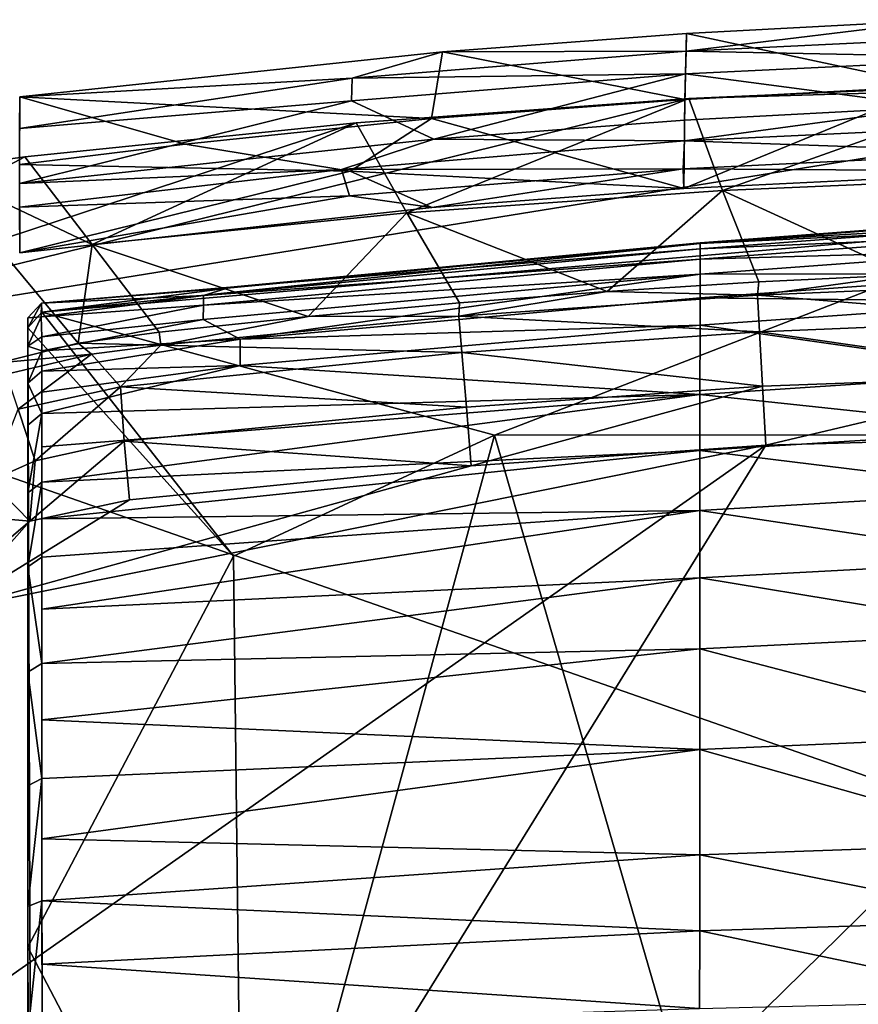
# Model space of a CAD drawing. Header units: inches. Extents: x -5.2 to 5.2, y -3.7 to 3.7.
# Tile 8 of 19: x -3.5 to -1.3, y 1.1 to 3.7. Entities that reach past the tile are written whole.
import ezdxf

# ---------------------------------------------------------------- set-up
doc = ezdxf.new("R2010")
doc.units = ezdxf.units.IN
doc.layers.get('0').update_dxf_attribs({"true_color": 0xc2ced6})

msp = doc.modelspace()

# ---------------------------------------------------------------- linework, layer by layer
for points in [[(-1.0915, 3.6605), (-1.7753, 3.6242), (-1.7765, 3.5772), (-1.0915, 3.6605)], [(-1.7765, 3.5772), (-0.8888, 3.6199), (-1.0915, 3.6605), (-1.7765, 3.5772)], [(-1.7753, 3.6242), (-1.0915, 3.6605), (-1.1214, 3.4845), (-1.7753, 3.6242)], [(-1.7753, 3.6242), (-1.7796, 3.449), (-2.4224, 3.5758), (-1.7753, 3.6242)], [(-1.7753, 3.6242), (-2.4224, 3.5758), (-1.7765, 3.5772), (-1.7753, 3.6242)], [(-1.7753, 3.6242), (-1.1214, 3.4845), (-1.7796, 3.449), (-1.7753, 3.6242)], [(-0.8897, 3.5599), (-0.8888, 3.6199), (-1.7765, 3.5772), (-0.8897, 3.5599)], [(-2.4224, 3.5758), (-2.4511, 3.3983), (-3.5428, 3.4561), (-2.4224, 3.5758)], [(-3.5428, 3.4561), (-2.6617, 3.5059), (-2.4224, 3.5758), (-3.5428, 3.4561)], [(-1.7779, 3.517), (-1.7765, 3.5772), (-2.6617, 3.5059), (-1.7779, 3.517)], [(-1.7765, 3.5772), (-2.4224, 3.5758), (-2.6617, 3.5059), (-1.7765, 3.5772)], [(-1.7796, 3.449), (-2.4511, 3.3983), (-2.4224, 3.5758), (-1.7796, 3.449)], [(-1.7765, 3.5772), (-1.7779, 3.517), (-0.8897, 3.5599), (-1.7765, 3.5772)], [(-1.7779, 3.517), (-1.1156, 3.43), (-0.8897, 3.5599), (-1.7779, 3.517)], [(4.9307, -0.5199), (0, 3.5034), (-4.5086, 2.7772), (4.9307, -0.5199)], [(0, 3.5034), (-1.7688, 3.4517), (-4.5086, 2.7772), (0, 3.5034)], [(-2.6617, 3.5059), (-3.5428, 3.4561), (-3.5433, 3.3719), (-2.6617, 3.5059)], [(-2.663, 3.4456), (-2.6617, 3.5059), (-3.5433, 3.3719), (-2.663, 3.4456)], [(-2.6617, 3.5059), (-2.663, 3.4456), (-1.7779, 3.517), (-2.6617, 3.5059)], [(-2.663, 3.4456), (-2.445, 3.3441), (-1.7779, 3.517), (-2.663, 3.4456)], [(-1.7809, 3.3942), (-1.7779, 3.517), (-2.445, 3.3441), (-1.7809, 3.3942)], [(-1.7779, 3.517), (-1.7809, 3.3942), (-1.1156, 3.43), (-1.7779, 3.517)], [(-1.7688, 3.4517), (0, 3.5034), (-0.885, 3.4905), (-1.7688, 3.4517)], [(-1.1214, 3.4845), (-0.8405, 3.2589), (-1.7823, 3.2135), (-1.1214, 3.4845)], [(-1.7823, 3.2135), (-1.7796, 3.449), (-1.1214, 3.4845), (-1.7823, 3.2135)], [(-1.6796, 3.2082), (-1.7688, 3.4517), (-0.885, 3.4905), (-1.6796, 3.2082)], [(-0.885, 3.4905), (-0.8403, 3.2442), (-1.6796, 3.2082), (-0.885, 3.4905)], [(-4.5086, 2.7772), (-1.7688, 3.4517), (-2.6506, 3.3873), (-4.5086, 2.7772)], [(-3.5428, 3.4561), (-3.5433, 3.2768), (-3.5433, 3.3719), (-3.5428, 3.4561)], [(-3.1047, 3.331), (-3.5433, 3.2768), (-3.5428, 3.4561), (-3.1047, 3.331)], [(-3.5433, 3.3719), (-3.5431, 3.2263), (-2.663, 3.4456), (-3.5433, 3.3719)], [(-2.663, 3.4456), (-3.5431, 3.2263), (-2.445, 3.3441), (-2.663, 3.4456)], [(-2.4511, 3.3983), (-3.1047, 3.331), (-3.5428, 3.4561), (-2.4511, 3.3983)], [(-2.5168, 3.1483), (-2.6506, 3.3873), (-1.7688, 3.4517), (-2.5168, 3.1483)], [(-1.7688, 3.4517), (-1.6796, 3.2082), (-2.5168, 3.1483), (-1.7688, 3.4517)], [(-2.4511, 3.3983), (-1.7796, 3.449), (-1.7823, 3.2135), (-2.4511, 3.3983)], [(-1.1156, 3.43), (-1.7809, 3.3942), (-1.7807, 3.3392), (-1.1156, 3.43)], [(-0.8576, 3.3829), (-1.1156, 3.43), (-1.7807, 3.3392), (-0.8576, 3.3829)], [(-3.1047, 3.331), (-2.4511, 3.3983), (-2.6669, 3.2592), (-3.1047, 3.331)], [(-1.7823, 3.2135), (-2.6669, 3.2592), (-2.4511, 3.3983), (-1.7823, 3.2135)], [(-1.7809, 3.3942), (-2.445, 3.3441), (-1.7807, 3.3392), (-1.7809, 3.3942)], [(-2.6506, 3.3873), (-3.529, 3.2972), (-4.5086, 2.7772), (-2.6506, 3.3873)], [(-3.351, 3.0646), (-3.529, 3.2972), (-2.6506, 3.3873), (-3.351, 3.0646)], [(-2.6506, 3.3873), (-2.5168, 3.1483), (-3.351, 3.0646), (-2.6506, 3.3873)], [(-1.7807, 3.3392), (-0.8936, 3.3087), (-0.8576, 3.3829), (-1.7807, 3.3392)], [(-3.5431, 3.2263), (-2.6899, 3.2633), (-2.445, 3.3441), (-3.5431, 3.2263)], [(-1.7807, 3.3392), (-2.445, 3.3441), (-2.6899, 3.2633), (-1.7807, 3.3392)], [(-3.1047, 3.331), (-2.6669, 3.2592), (-3.5433, 3.2768), (-3.1047, 3.331)], [(-2.6899, 3.2633), (-1.7841, 3.2655), (-1.7807, 3.3392), (-2.6899, 3.2633)], [(-1.7807, 3.3392), (-1.7841, 3.2655), (-0.8936, 3.3087), (-1.7807, 3.3392)], [(-3.529, 3.2972), (-3.7705, 3.2633), (-4.5086, 2.7772), (-3.529, 3.2972)], [(-3.529, 3.2972), (-3.351, 3.0646), (-3.7705, 3.2633), (-3.529, 3.2972)], [(-0.8405, 3.2589), (-0.8936, 3.3087), (-1.7841, 3.2655), (-0.8405, 3.2589)], [(-3.3882, 2.8033), (-3.7705, 3.2633), (-3.351, 3.0646), (-3.3882, 2.8033)], [(-3.597, 2.7515), (-3.7705, 3.2633), (-3.3882, 2.8033), (-3.597, 2.7515)], [(-3.5428, 3.0428), (-3.5433, 3.1641), (-3.5433, 3.2768), (-3.5428, 3.0428)], [(-2.6669, 3.2592), (-3.5428, 3.0428), (-3.5433, 3.2768), (-2.6669, 3.2592)], [(-2.6899, 3.2633), (-3.5433, 3.1641), (-2.6683, 3.1935), (-2.6899, 3.2633)], [(-2.6899, 3.2633), (-3.5431, 3.2263), (-3.5433, 3.1641), (-2.6899, 3.2633)], [(-2.6899, 3.2633), (-2.6683, 3.1935), (-1.7841, 3.2655), (-2.6899, 3.2633)], [(-2.4507, 3.1625), (-1.7841, 3.2655), (-2.6683, 3.1935), (-2.4507, 3.1625)], [(-2.4507, 3.1625), (-1.7823, 3.2135), (-1.7841, 3.2655), (-2.4507, 3.1625)], [(-1.7841, 3.2655), (-1.7823, 3.2135), (-0.8405, 3.2589), (-1.7841, 3.2655)], [(-2.6669, 3.2592), (-2.4507, 3.1625), (-3.5428, 3.0428), (-2.6669, 3.2592)], [(-1.7823, 3.2135), (-2.4507, 3.1625), (-2.6669, 3.2592), (-1.7823, 3.2135)], [(-1.6796, 3.2082), (-0.8403, 3.2442), (-1.192, 2.9843), (-1.6796, 3.2082)], [(-3.5433, 3.1641), (-3.5428, 3.0428), (-2.6683, 3.1935), (-3.5433, 3.1641)], [(-2.6683, 3.1935), (-3.5428, 3.0428), (-2.4507, 3.1625), (-2.6683, 3.1935)], [(-2.5168, 3.1483), (-1.6796, 3.2082), (-1.9856, 2.94), (-2.5168, 3.1483)], [(-1.6796, 3.2082), (-1.5839, 2.9656), (-1.9856, 2.94), (-1.6796, 3.2082)], [(-1.192, 2.9843), (-1.5839, 2.9656), (-1.6796, 3.2082), (-1.192, 2.9843)], [(-3.351, 3.0646), (-2.5168, 3.1483), (-2.7778, 2.8736), (-3.351, 3.0646)], [(-2.7778, 2.8736), (-2.5168, 3.1483), (-2.3769, 2.9104), (-2.7778, 2.8736)], [(-1.9856, 2.94), (-2.3769, 2.9104), (-2.5168, 3.1483), (-1.9856, 2.94)], [(-0.8623, 3.1192), (-0.8623, 3.1357), (-1.7392, 3.0691), (-0.8623, 3.1192)], [(-1.7392, 3.0691), (-0.8623, 3.1357), (-0.8623, 3.1341), (-1.7392, 3.0691)], [(-0.8623, 3.1341), (-1.7391, 3.0675), (-1.7392, 3.0691), (-0.8623, 3.1341)], [(-0.8624, 3.1095), (-1.7391, 3.0675), (-0.8623, 3.1341), (-0.8624, 3.1095)], [(-3.4845, 2.8851), (-0.8624, 3.1095), (-2.2845, 2.5593), (-3.4845, 2.8851)], [(-3.4845, 2.8851), (-1.7391, 3.0675), (-0.8624, 3.1095), (-3.4845, 2.8851)], [(-0.3526, 2.5607), (-2.2845, 2.5593), (-0.8624, 3.1095), (-0.3526, 2.5607)], [(-0.8622, 3.0913), (-0.8623, 3.1192), (-1.7393, 3.053), (-0.8622, 3.0913)], [(-1.7392, 3.0691), (-1.7393, 3.053), (-0.8623, 3.1192), (-1.7392, 3.0691)], [(-0.8622, 3.0511), (-0.8622, 3.0913), (-1.7393, 3.0256), (-0.8622, 3.0511)], [(-1.7393, 3.053), (-1.7393, 3.0256), (-0.8622, 3.0913), (-1.7393, 3.053)], [(-3.4845, 2.8851), (-2.9841, 2.9502), (-1.7391, 3.0675), (-3.4845, 2.8851)], [(-3.3882, 2.8033), (-3.351, 3.0646), (-3.1731, 2.8325), (-3.3882, 2.8033)], [(-2.7778, 2.8736), (-3.1731, 2.8325), (-3.351, 3.0646), (-2.7778, 2.8736)], [(-1.7393, 3.0256), (-1.7393, 3.053), (-3.0558, 2.9299), (-1.7393, 3.0256)], [(-2.9844, 2.9518), (-3.0558, 2.9299), (-1.7393, 3.053), (-2.9844, 2.9518)], [(-2.9844, 2.9518), (-1.7392, 3.0691), (-1.7391, 3.0675), (-2.9844, 2.9518)], [(-2.9844, 2.9518), (-1.7393, 3.053), (-1.7392, 3.0691), (-2.9844, 2.9518)], [(-1.7391, 3.0675), (-2.9841, 2.9502), (-2.9844, 2.9518), (-1.7391, 3.0675)], [(-0.8621, 2.9868), (-0.8622, 3.0511), (-1.7394, 2.9862), (-0.8621, 2.9868)], [(-1.7393, 3.0256), (-1.7394, 2.9862), (-0.8622, 3.0511), (-1.7393, 3.0256)], [(-1.7394, 2.9862), (-1.7393, 3.0256), (-3.056, 2.9037), (-1.7394, 2.9862)], [(-3.0558, 2.9299), (-3.056, 2.9037), (-1.7393, 3.0256), (-3.0558, 2.9299)], [(-3.056, 2.9037), (-3.0562, 2.8659), (-1.7394, 2.9862), (-3.056, 2.9037)], [(-1.7394, 2.9862), (-3.0562, 2.8659), (-2.9583, 2.814), (-1.7394, 2.9862)], [(-1.7395, 2.9234), (-1.7394, 2.9862), (-2.9583, 2.814), (-1.7395, 2.9234)], [(-0.8621, 2.9129), (-0.8621, 2.9868), (-1.7395, 2.9234), (-0.8621, 2.9129)], [(-1.7394, 2.9862), (-1.7395, 2.9234), (-0.8621, 2.9868), (-1.7394, 2.9862)], [(-1.5871, 2.9306), (-1.5839, 2.9656), (-1.192, 2.9843), (-1.5871, 2.9306)], [(-1.192, 2.9843), (-0.7938, 2.9638), (-1.5871, 2.9306), (-1.192, 2.9843)], [(-3.4847, 2.9093), (-2.9844, 2.9518), (-2.9841, 2.9502), (-3.4847, 2.9093)], [(-3.0558, 2.9299), (-2.9844, 2.9518), (-3.4847, 2.9093), (-3.0558, 2.9299)], [(-2.9841, 2.9502), (-3.4845, 2.8851), (-3.4847, 2.9093), (-2.9841, 2.9502)], [(-1.5871, 2.9306), (-1.9856, 2.94), (-1.5839, 2.9656), (-1.5871, 2.9306)], [(-1.5871, 2.9306), (-0.7938, 2.9638), (-0.7911, 2.8665), (-1.5871, 2.9306)], [(-3.0558, 2.9299), (-3.4856, 2.8732), (-3.056, 2.9037), (-3.0558, 2.9299)], [(-3.4856, 2.8732), (-3.0558, 2.9299), (-3.4847, 2.9093), (-3.4856, 2.8732)], [(-1.7395, 2.851), (-1.7395, 2.9234), (-2.9583, 2.814), (-1.7395, 2.851)], [(-2.3791, 2.8753), (-2.3769, 2.9104), (-1.9856, 2.94), (-2.3791, 2.8753)], [(-1.5871, 2.9306), (-2.3791, 2.8753), (-1.9856, 2.94), (-1.5871, 2.9306)], [(-2.3791, 2.8753), (-1.5871, 2.9306), (-1.5816, 2.8334), (-2.3791, 2.8753)], [(-1.7395, 2.9234), (-1.7395, 2.851), (-0.8621, 2.9129), (-1.7395, 2.9234)], [(-0.7911, 2.8665), (-1.5816, 2.8334), (-1.5871, 2.9306), (-0.7911, 2.8665)], [(-3.4856, 2.8732), (-3.4847, 2.9093), (-3.521, 2.8701), (-3.4856, 2.8732)], [(-3.4847, 2.9093), (-3.4845, 2.8851), (-3.521, 2.8444), (-3.4847, 2.9093)], [(-3.521, 2.8444), (-3.521, 2.8701), (-3.4847, 2.9093), (-3.521, 2.8444)], [(-3.056, 2.9037), (-3.4856, 2.8732), (-3.4838, 2.8198), (-3.056, 2.9037)], [(-3.4838, 2.8198), (-3.0562, 2.8659), (-3.056, 2.9037), (-3.4838, 2.8198)], [(-2.3769, 2.9104), (-2.3791, 2.8753), (-2.7778, 2.8736), (-2.3769, 2.9104)], [(-0.862, 2.7256), (-0.8621, 2.9129), (-1.7395, 2.851), (-0.862, 2.7256)], [(-2.9762, 2.2386), (-3.521, 2.8444), (-3.4845, 2.8851), (-2.9762, 2.2386)], [(-3.4856, 2.8732), (-3.521, 2.7953), (-3.4838, 2.8198), (-3.4856, 2.8732)], [(-3.521, 2.7953), (-3.4856, 2.8732), (-3.521, 2.8701), (-3.521, 2.7953)], [(-3.521, 2.8701), (-3.521, 1.2029), (-3.5021, -2.8877), (-3.521, 2.8701)], [(-3.5021, -2.8877), (-3.521, -2.4037), (-3.521, 2.8701), (-3.5021, -2.8877)], [(-3.521, 1.2029), (-3.521, 2.8701), (-3.521, 2.8444), (-3.521, 1.2029)], [(-3.521, 2.8701), (-3.521, -2.4037), (-3.521, 2.7953), (-3.521, 2.8701)], [(-2.2845, 2.5593), (-2.9762, 2.2386), (-3.4845, 2.8851), (-2.2845, 2.5593)], [(-2.7778, 2.8736), (-3.1692, 2.7979), (-3.1731, 2.8325), (-2.7778, 2.8736)], [(-2.7778, 2.8736), (-2.3791, 2.8753), (-3.1692, 2.7979), (-2.7778, 2.8736)], [(-2.3709, 2.7783), (-3.1692, 2.7979), (-2.3791, 2.8753), (-2.3709, 2.7783)], [(-1.5816, 2.8334), (-2.3709, 2.7783), (-2.3791, 2.8753), (-1.5816, 2.8334)], [(-3.521, 2.8444), (-2.9762, 2.2386), (-3.521, 1.2029), (-3.521, 2.8444)], [(-3.0562, 2.8659), (-3.4844, 2.7829), (-2.9583, 2.814), (-3.0562, 2.8659)], [(-3.0562, 2.8659), (-3.4838, 2.8198), (-3.4844, 2.7829), (-3.0562, 2.8659)], [(-2.9586, 2.7444), (-1.7397, 2.6677), (-1.7395, 2.851), (-2.9586, 2.7444)], [(-2.9583, 2.814), (-2.9586, 2.7444), (-1.7395, 2.851), (-2.9583, 2.814)], [(-1.7395, 2.851), (-1.7397, 2.6677), (-0.862, 2.7256), (-1.7395, 2.851)], [(-1.5816, 2.8334), (-0.7911, 2.8665), (-0.7799, 2.7184), (-1.5816, 2.8334)], [(-3.4844, 2.7829), (-3.4838, 2.8198), (-3.521, 2.7953), (-3.4844, 2.7829)], [(-3.3882, 2.8033), (-3.1731, 2.8325), (-3.1692, 2.7979), (-3.3882, 2.8033)], [(-2.3709, 2.7783), (-1.5816, 2.8334), (-1.5736, 2.689), (-2.3709, 2.7783)], [(-0.7799, 2.7184), (-1.5736, 2.689), (-1.5816, 2.8334), (-0.7799, 2.7184)], [(-3.597, 2.7515), (-3.3882, 2.8033), (-3.3529, 2.7741), (-3.597, 2.7515)], [(-3.521, 2.7953), (-3.521, 2.6975), (-3.4844, 2.7829), (-3.521, 2.7953)], [(-3.521, 2.7953), (-3.521, -2.4037), (-3.521, -2.2075), (-3.521, 2.7953)], [(-3.521, 2.2103), (-3.521, 2.7953), (-3.521, -2.2075), (-3.521, 2.2103)], [(-3.521, 2.5862), (-3.521, 2.7953), (-3.521, 2.2103), (-3.521, 2.5862)], [(-3.521, 2.5862), (-3.521, 2.6975), (-3.521, 2.7953), (-3.521, 2.5862)], [(-2.9583, 2.814), (-3.4844, 2.7829), (-3.4843, 2.7294), (-2.9583, 2.814)], [(-3.4843, 2.7294), (-2.9586, 2.7444), (-2.9583, 2.814), (-3.4843, 2.7294)], [(-3.1692, 2.7979), (-3.3529, 2.7741), (-3.3882, 2.8033), (-3.1692, 2.7979)], [(-3.2761, 2.6877), (-3.3529, 2.7741), (-3.1692, 2.7979), (-3.2761, 2.6877)], [(-2.3709, 2.7783), (-3.2761, 2.6877), (-3.1692, 2.7979), (-2.3709, 2.7783)], [(-4.5086, 2.7772), (-4.8926, 1.0379), (4.9307, -0.5199), (-4.5086, 2.7772)], [(-3.3529, 2.7741), (-3.5778, 2.7208), (-3.597, 2.7515), (-3.3529, 2.7741)], [(-3.5471, 2.6284), (-3.5778, 2.7208), (-3.3529, 2.7741), (-3.5471, 2.6284)], [(-3.3529, 2.7741), (-3.2761, 2.6877), (-3.5471, 2.6284), (-3.3529, 2.7741)], [(-3.521, 2.6975), (-3.4843, 2.7294), (-3.4844, 2.7829), (-3.521, 2.6975)], [(-3.2761, 2.6877), (-2.3709, 2.7783), (-2.3589, 2.6342), (-3.2761, 2.6877)], [(-1.5736, 2.689), (-2.3589, 2.6342), (-2.3709, 2.7783), (-1.5736, 2.689)], [(-2.9586, 2.7444), (-3.4843, 2.617), (-1.7397, 2.6677), (-2.9586, 2.7444)], [(-2.9586, 2.7444), (-3.4843, 2.7294), (-3.4843, 2.6739), (-2.9586, 2.7444)], [(-3.4843, 2.617), (-2.9586, 2.7444), (-3.4843, 2.6739), (-3.4843, 2.617)], [(-3.4843, 2.617), (-3.4843, 2.7294), (-3.521, 2.6975), (-3.4843, 2.617)], [(-3.4843, 2.617), (-3.4843, 2.6739), (-3.4843, 2.7294), (-3.4843, 2.617)], [(-0.8619, 2.5733), (-0.862, 2.7256), (-1.7397, 2.6677), (-0.8619, 2.5733)], [(-1.5649, 2.5328), (-1.5736, 2.689), (-0.7799, 2.7184), (-1.5649, 2.5328)], [(-0.7799, 2.7184), (0, 2.5763), (-1.5649, 2.5328), (-0.7799, 2.7184)], [(-3.5016, 2.4915), (-3.5471, 2.6284), (-3.2761, 2.6877), (-3.5016, 2.4915)], [(-3.521, 2.6975), (-3.521, 2.5862), (-3.4843, 2.617), (-3.521, 2.6975)], [(-3.2761, 2.6877), (-3.2662, 2.5436), (-3.5016, 2.4915), (-3.2761, 2.6877)], [(-2.3589, 2.6342), (-3.2662, 2.5436), (-3.2761, 2.6877), (-2.3589, 2.6342)], [(-2.3458, 2.4783), (-2.3589, 2.6342), (-1.5736, 2.689), (-2.3458, 2.4783)], [(-1.5736, 2.689), (-1.5649, 2.5328), (-2.3458, 2.4783), (-1.5736, 2.689)], [(-1.7397, 2.6677), (-3.4843, 2.617), (-3.4842, 2.5284), (-1.7397, 2.6677)], [(-1.7397, 2.6677), (-3.4842, 2.5284), (-3.4842, 2.4353), (-1.7397, 2.6677)], [(-3.4842, 2.4353), (-1.7398, 2.5187), (-1.7397, 2.6677), (-3.4842, 2.4353)], [(-1.7397, 2.6677), (-1.7398, 2.5187), (-0.8619, 2.5733), (-1.7397, 2.6677)], [(-3.5471, 2.6284), (-3.5016, 2.4915), (-3.6211, 2.4389), (-3.5471, 2.6284)], [(-3.521, 2.4067), (-3.4842, 2.4353), (-3.4843, 2.617), (-3.521, 2.4067)], [(-3.4843, 2.617), (-3.521, 2.5862), (-3.521, 2.4067), (-3.4843, 2.617)], [(-3.4843, 2.617), (-3.4842, 2.4353), (-3.4842, 2.5284), (-3.4843, 2.617)], [(-3.2662, 2.5436), (-2.3589, 2.6342), (-2.3458, 2.4783), (-3.2662, 2.5436)], [(-3.521, 2.5862), (-3.521, 2.2103), (-3.521, 2.4067), (-3.521, 2.5862)], [(-3.9148, -1.2652), (0, 2.5763), (4.014, 0.2114), (-3.9148, -1.2652)], [(-3.9148, -1.2652), (-1.5649, 2.5328), (0, 2.5763), (-3.9148, -1.2652)], [(-2.2845, 2.5593), (-2.9513, 0.1134), (-2.9762, 2.2386), (-2.2845, 2.5593)], [(-0.7988, -2.5616), (-2.9513, 0.1134), (-2.2845, 2.5593), (-0.7988, -2.5616)], [(-2.2845, 2.5593), (-0.3526, 2.5607), (-0.7988, -2.5616), (-2.2845, 2.5593)], [(-0.8619, 2.411), (-0.8619, 2.5733), (-1.7398, 2.5187), (-0.8619, 2.411)], [(-3.9148, -1.2652), (-3.9687, 0.8453), (-1.5649, 2.5328), (-3.9148, -1.2652)], [(-3.9687, 0.8453), (-3.7251, 2.0965), (-1.5649, 2.5328), (-3.9687, 0.8453)], [(-1.5649, 2.5328), (-3.7251, 2.0965), (-2.3458, 2.4783), (-1.5649, 2.5328)], [(-3.5156, 2.3316), (-3.5016, 2.4915), (-3.2662, 2.5436), (-3.5156, 2.3316)], [(-3.2662, 2.5436), (-3.2519, 2.3885), (-3.5156, 2.3316), (-3.2662, 2.5436)], [(-2.3458, 2.4783), (-3.2519, 2.3885), (-3.2662, 2.5436), (-2.3458, 2.4783)], [(-1.7398, 2.5187), (-3.4842, 2.4353), (-3.4841, 2.338), (-1.7398, 2.5187)], [(-3.4841, 2.338), (-1.7399, 2.3598), (-1.7398, 2.5187), (-3.4841, 2.338)], [(-1.7398, 2.5187), (-1.7399, 2.3598), (-0.8619, 2.411), (-1.7398, 2.5187)], [(-3.5016, 2.4915), (-3.5156, 2.3316), (-3.6211, 2.4389), (-3.5016, 2.4915)], [(-2.3458, 2.4783), (-3.7251, 2.0965), (-3.2519, 2.3885), (-2.3458, 2.4783)], [(-3.7332, 2.3513), (-3.6211, 2.4389), (-3.5156, 2.3316), (-3.7332, 2.3513)], [(-3.4842, 2.4353), (-3.521, 2.4067), (-3.521, 2.2103), (-3.4842, 2.4353)], [(-3.521, 2.2103), (-3.4841, 2.2366), (-3.4842, 2.4353), (-3.521, 2.2103)], [(-3.4841, 2.2366), (-3.4841, 2.338), (-3.4842, 2.4353), (-3.4841, 2.2366)], [(-0.8618, 2.2284), (-0.8619, 2.411), (-1.7399, 2.3598), (-0.8618, 2.2284)], [(-3.7251, 2.0965), (-3.5156, 2.3316), (-3.2519, 2.3885), (-3.7251, 2.0965)], [(-3.5156, 2.3316), (-3.6215, 2.2429), (-3.7332, 2.3513), (-3.5156, 2.3316)], [(-1.7399, 2.3598), (-3.4841, 2.2366), (-3.484, 2.0988), (-1.7399, 2.3598)], [(-3.4841, 2.2366), (-1.7399, 2.3598), (-3.4841, 2.338), (-3.4841, 2.2366)], [(-3.484, 2.0988), (-1.74, 2.1811), (-1.7399, 2.3598), (-3.484, 2.0988)], [(-1.7399, 2.3598), (-1.74, 2.1811), (-0.8618, 2.2284), (-1.7399, 2.3598)], [(-3.7251, 2.0965), (-3.6215, 2.2429), (-3.5156, 2.3316), (-3.7251, 2.0965)], [(-2.9762, 2.2386), (-2.9513, 0.1134), (-3.521, 1.2029), (-2.9762, 2.2386)], [(-3.484, 1.9548), (-3.4841, 2.2366), (-3.521, 2.2103), (-3.484, 1.9548)], [(-3.484, 1.9548), (-3.484, 2.0988), (-3.4841, 2.2366), (-3.484, 1.9548)], [(-0.8618, 2.0365), (-0.8618, 2.2284), (-1.74, 2.1811), (-0.8618, 2.0365)], [(-3.521, 2.2103), (-3.521, -2.2075), (-3.521, 1.6305), (-3.521, 2.2103)], [(-3.521, 1.9317), (-3.521, 2.2103), (-3.521, 1.6305), (-3.521, 1.9317)], [(-3.484, 1.9548), (-3.521, 2.2103), (-3.521, 1.9317), (-3.484, 1.9548)], [(-1.74, 2.1811), (-3.484, 2.0988), (-3.484, 1.9548), (-1.74, 2.1811)], [(-3.484, 1.9548), (-1.7401, 1.9932), (-1.74, 2.1811), (-3.484, 1.9548)], [(-1.74, 2.1811), (-1.7401, 1.9932), (-0.8618, 2.0365), (-1.74, 2.1811)], [(-0.8617, 1.7644), (-0.8618, 2.0365), (-1.7401, 1.9932), (-0.8617, 1.7644)], [(-1.7401, 1.9932), (-3.484, 1.9548), (-3.4839, 1.805), (-1.7401, 1.9932)], [(-3.4839, 1.805), (-1.7402, 1.7269), (-1.7401, 1.9932), (-3.4839, 1.805)], [(-1.7401, 1.9932), (-1.7402, 1.7269), (-0.8617, 1.7644), (-1.7401, 1.9932)], [(-3.4839, 1.65), (-3.484, 1.9548), (-3.521, 1.9317), (-3.4839, 1.65)], [(-3.4839, 1.65), (-3.521, 1.9317), (-3.521, 1.6305), (-3.4839, 1.65)], [(-3.484, 1.9548), (-3.4839, 1.65), (-3.4839, 1.805), (-3.484, 1.9548)], [(-3.4839, 1.65), (-1.7402, 1.7269), (-3.4839, 1.805), (-3.4839, 1.65)], [(-0.8617, 1.4788), (-0.8617, 1.7644), (-1.7402, 1.7269), (-0.8617, 1.4788)], [(-1.7402, 1.7269), (-3.4839, 1.65), (-3.4838, 1.4901), (-1.7402, 1.7269)], [(-3.4838, 1.4901), (-1.7403, 1.4474), (-1.7402, 1.7269), (-3.4838, 1.4901)], [(-1.7402, 1.7269), (-1.7403, 1.4474), (-0.8617, 1.4788), (-1.7402, 1.7269)], [(-3.4838, 1.3259), (-3.4839, 1.65), (-3.521, 1.3102), (-3.4838, 1.3259)], [(-3.4839, 1.65), (-3.521, 1.6305), (-3.521, 1.3102), (-3.4839, 1.65)], [(-3.4838, 1.3259), (-3.4838, 1.4901), (-3.4839, 1.65), (-3.4838, 1.3259)], [(-3.521, 1.6305), (-3.521, -1.929), (-3.521, -0.9713), (-3.521, 1.6305)], [(-3.521, 1.6305), (-3.521, 0.9742), (-3.521, 1.3102), (-3.521, 1.6305)], [(-3.521, 1.6305), (-3.521, -0.9713), (-3.521, 0.9742), (-3.521, 1.6305)], [(-3.521, -2.2075), (-3.521, -1.929), (-3.521, 1.6305), (-3.521, -2.2075)], [(-3.4838, 1.3259), (-1.7403, 1.4474), (-3.4838, 1.4901), (-3.4838, 1.3259)], [(-0.8616, 1.2731), (-0.8617, 1.4788), (-1.7403, 1.4474), (-0.8616, 1.2731)], [(-1.7404, 1.2461), (-1.7403, 1.4474), (-3.4838, 1.3259), (-1.7404, 1.2461)], [(-1.7403, 1.4474), (-1.7404, 1.2461), (-0.8616, 1.2731), (-1.7403, 1.4474)], [(-3.4837, 0.9858), (-3.4838, 1.3259), (-3.521, 0.9742), (-3.4837, 0.9858)], [(-3.4838, 1.3259), (-3.521, 1.3102), (-3.521, 0.9742), (-3.4838, 1.3259)], [(-3.4838, 1.3259), (-3.4837, 1.1576), (-1.7404, 1.2461), (-3.4838, 1.3259)], [(-3.4837, 0.9858), (-3.4837, 1.1576), (-3.4838, 1.3259), (-3.4837, 0.9858)], [(-0.8616, 1.0626), (-0.8616, 1.2731), (-1.7404, 1.2461), (-0.8616, 1.0626)], [(-1.7405, 1.0401), (-1.7404, 1.2461), (-3.4837, 1.1576), (-1.7405, 1.0401)], [(-1.7404, 1.2461), (-1.7405, 1.0401), (-0.8616, 1.0626), (-1.7404, 1.2461)], [(-2.9513, 0.1134), (-3.521, -1.0534), (-3.521, 1.2029), (-2.9513, 0.1134)], [(-3.521, 1.2029), (-3.521, -1.0534), (-3.5021, -2.8877), (-3.521, 1.2029)], [(-3.4837, 1.1576), (-3.4837, 0.9858), (-1.7405, 1.0401), (-3.4837, 1.1576)]]:
    msp.add_lwpolyline(points)

doc.saveas('drawing.dxf')
